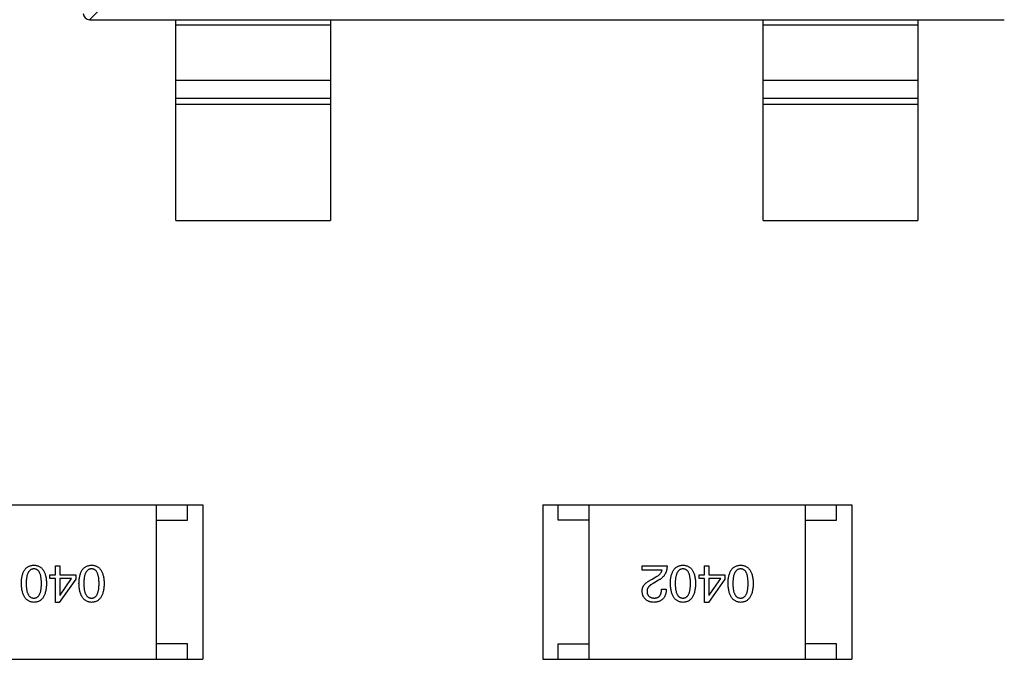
# Model space of a CAD drawing. Header units: millimetres. Extents: x 446.4 to 531.6, y 209.3 to 278.3.
# Tile 25 of 47: x 479.7 to 482.9, y 258.5 to 260.5. Entities that reach past the tile are written whole.
import ezdxf

# ---------------------------------------------------------------- set-up
doc = ezdxf.new("R2010")
doc.units = ezdxf.units.MM
doc.header["$LTSCALE"] = 30.734
doc.layers.get('0').update_dxf_attribs({"linetype": 'CONTINUOUS'})

msp = doc.modelspace()

# ---------------------------------------------------------------- linework, layer by layer
at = {"linetype": 'Continuous'}
for p, q in [((480.0085, 260.6403), (479.9171, 260.5489)), ((479.9174, 260.5489), (482.8774, 260.5489)), ((480.1974, 259.8989), (480.1974, 260.5489)), ((480.6974, 260.5311), (480.1974, 260.5311)), ((480.6974, 260.5489), (480.6974, 259.8989)), ((482.0974, 259.8989), (482.0974, 260.5489)), ((482.5974, 260.5311), (482.0974, 260.5311)), ((482.5974, 260.5489), (482.5974, 259.8989)), ((480.1974, 260.3529), (480.6974, 260.3529)), ((482.0974, 260.3529), (482.5974, 260.3529)), ((480.1974, 260.2949), (480.6974, 260.2949)), ((480.6974, 260.275), (480.1974, 260.275)), ((482.0974, 260.2949), (482.5974, 260.2949)), ((482.5974, 260.275), (482.0974, 260.275)), ((480.1974, 259.8989), (480.6974, 259.8989)), ((482.0974, 259.8989), (482.5974, 259.8989)), ((479.2842, 258.9799), (480.2842, 258.9799)), ((480.1342, 258.4799), (480.1342, 258.9799)), ((480.2342, 258.9299), (480.2342, 258.9799)), ((480.2842, 258.9799), (480.2842, 258.4799)), ((481.3842, 258.9799), (481.3842, 258.4799)), ((481.3842, 258.9799), (482.3842, 258.9799)), ((481.4342, 258.9299), (481.4342, 258.9799)), ((481.5342, 258.4799), (481.5342, 258.9799)), ((482.2342, 258.4799), (482.2342, 258.9799)), ((482.3342, 258.9299), (482.3342, 258.9799)), ((482.3842, 258.9799), (482.3842, 258.4799)), ((480.1342, 258.9299), (480.2342, 258.9299)), ((481.5342, 258.9299), (481.4342, 258.9299)), ((482.2342, 258.9299), (482.3342, 258.9299)), ((479.8073, 258.7534), (479.8073, 258.7823)), ((479.8073, 258.7823), (479.8217, 258.7823)), ((479.8217, 258.7823), (479.8217, 258.7534)), ((481.7057, 258.7685), (481.7057, 258.7823)), ((481.7057, 258.7823), (481.7864, 258.7823)), ((481.9073, 258.7534), (481.9073, 258.7823)), ((481.9073, 258.7823), (481.9217, 258.7823)), ((481.9217, 258.7823), (481.9217, 258.7534)), ((479.7896, 258.741), (479.7896, 258.7534)), ((479.7896, 258.7534), (479.8073, 258.7534)), ((479.8217, 258.7534), (479.8735, 258.7534)), ((479.8735, 258.7534), (479.8735, 258.739)), ((481.77, 258.7685), (481.7057, 258.7685)), ((481.7378, 258.739), (481.7503, 258.7462)), ((481.8896, 258.741), (481.8896, 258.7534)), ((481.8896, 258.7534), (481.9073, 258.7534)), ((481.9217, 258.7534), (481.9735, 258.7534)), ((481.9735, 258.7534), (481.9735, 258.739)), ((479.8073, 258.741), (479.7896, 258.741)), ((479.8073, 258.6642), (479.8073, 258.741)), ((479.8735, 258.739), (479.8198, 258.6642)), ((479.8217, 258.741), (479.8217, 258.6872)), ((479.8598, 258.741), (479.8217, 258.741)), ((479.8224, 258.6872), (479.8598, 258.741)), ((481.7588, 258.7357), (481.7431, 258.7265)), ((481.9073, 258.741), (481.8896, 258.741)), ((481.9073, 258.6642), (481.9073, 258.741)), ((481.9735, 258.739), (481.9198, 258.6642)), ((481.9217, 258.741), (481.9217, 258.6872)), ((481.9598, 258.741), (481.9217, 258.741)), ((481.9224, 258.6872), (481.9598, 258.741)), ((479.8217, 258.6872), (479.8224, 258.6872)), ((481.7686, 258.7069), (481.7837, 258.7069)), ((481.9217, 258.6872), (481.9224, 258.6872)), ((479.8198, 258.6642), (479.8073, 258.6642)), ((481.9198, 258.6642), (481.9073, 258.6642)), ((480.2342, 258.5299), (480.1342, 258.5299)), ((480.2342, 258.4799), (480.2342, 258.5299)), ((481.4342, 258.4799), (481.4342, 258.5299)), ((481.4342, 258.5299), (481.5342, 258.5299)), ((482.3342, 258.5299), (482.2342, 258.5299)), ((482.3342, 258.4799), (482.3342, 258.5299)), ((479.2842, 258.4799), (480.2842, 258.4799)), ((481.3842, 258.4799), (482.3842, 258.4799))]:
    msp.add_line(p, q, dxfattribs=at)
msp.add_arc((479.9174, 260.5689), 0.02, 180, 270, dxfattribs=at)
for points, knots in [([(479.697, 258.7252), (479.6971, 258.7276), (479.6972, 258.7322), (479.6978, 258.7388), (479.6987, 258.745), (479.6999, 258.7507), (479.7014, 258.756), (479.7032, 258.7608), (479.7053, 258.7652), (479.7077, 258.7692), (479.7104, 258.7727), (479.7134, 258.7757), (479.7167, 258.7783), (479.7203, 258.7804), (479.7242, 258.782), (479.7284, 258.7833), (479.733, 258.784), (479.7361, 258.7842), (479.7376, 258.7842)], [0, 0, 0, 0, 0.08769, 0.170218, 0.24749, 0.319818, 0.387758, 0.451391, 0.511445, 0.568185, 0.622681, 0.67526, 0.726746, 0.778428, 0.830764, 0.884397, 0.940866, 1, 1, 1, 1]), ([(479.7376, 258.7842), (479.7392, 258.7842), (479.7423, 258.784), (479.7468, 258.7833), (479.751, 258.782), (479.755, 258.7804), (479.7586, 258.7783), (479.7619, 258.7757), (479.7649, 258.7727), (479.7676, 258.7691), (479.77, 258.7652), (479.7721, 258.7608), (479.7739, 258.756), (479.7754, 258.7507), (479.7766, 258.745), (479.7774, 258.7388), (479.7781, 258.7322), (479.7782, 258.7276), (479.7783, 258.7252)], [0, 0, 0, 0, 0.059135, 0.115606, 0.169241, 0.221578, 0.273261, 0.324749, 0.377329, 0.431642, 0.488541, 0.548597, 0.612232, 0.680174, 0.752504, 0.829777, 0.912307, 1, 1, 1, 1]), ([(479.8835, 258.7252), (479.8836, 258.7276), (479.8838, 258.7322), (479.8844, 258.7388), (479.8852, 258.745), (479.8865, 258.7507), (479.888, 258.756), (479.8897, 258.7608), (479.8918, 258.7652), (479.8942, 258.7692), (479.8969, 258.7727), (479.8999, 258.7757), (479.9032, 258.7783), (479.9069, 258.7804), (479.9108, 258.782), (479.915, 258.7833), (479.9195, 258.784), (479.9226, 258.7842), (479.9242, 258.7842)], [0, 0, 0, 0, 0.08769, 0.170218, 0.24749, 0.319818, 0.387758, 0.451391, 0.511445, 0.568185, 0.622681, 0.67526, 0.726746, 0.778428, 0.830764, 0.884397, 0.940866, 1, 1, 1, 1]), ([(479.9242, 258.7842), (479.9258, 258.7842), (479.9289, 258.784), (479.9334, 258.7833), (479.9376, 258.782), (479.9415, 258.7804), (479.9451, 258.7783), (479.9484, 258.7757), (479.9514, 258.7727), (479.9541, 258.7691), (479.9565, 258.7652), (479.9586, 258.7608), (479.9604, 258.756), (479.9619, 258.7507), (479.9631, 258.745), (479.964, 258.7388), (479.9646, 258.7322), (479.9647, 258.7276), (479.9648, 258.7252)], [0, 0, 0, 0, 0.059135, 0.115606, 0.169241, 0.221578, 0.273261, 0.324749, 0.377329, 0.431642, 0.488541, 0.548597, 0.612232, 0.680174, 0.752504, 0.829777, 0.912307, 1, 1, 1, 1]), ([(481.7864, 258.7823), (481.7863, 258.781), (481.7862, 258.7784), (481.7858, 258.7746), (481.7852, 258.7709), (481.7844, 258.7673), (481.7834, 258.7639), (481.7822, 258.7607), (481.7808, 258.7575), (481.7792, 258.7546), (481.7774, 258.7517), (481.7753, 258.749), (481.7731, 258.7464), (481.7706, 258.744), (481.768, 258.7417), (481.7651, 258.7396), (481.7621, 258.7375), (481.7599, 258.7363), (481.7588, 258.7357)], [0, 0, 0, 0, 0.069512, 0.136307, 0.201431, 0.265186, 0.327322, 0.388242, 0.448098, 0.507757, 0.566952, 0.626243, 0.686026, 0.745963, 0.807549, 0.869906, 0.934172, 1, 1, 1, 1]), ([(481.797, 258.7252), (481.7971, 258.7276), (481.7972, 258.7322), (481.7978, 258.7388), (481.7987, 258.745), (481.7999, 258.7507), (481.8014, 258.756), (481.8032, 258.7608), (481.8053, 258.7652), (481.8077, 258.7692), (481.8104, 258.7727), (481.8134, 258.7757), (481.8167, 258.7783), (481.8203, 258.7804), (481.8242, 258.782), (481.8284, 258.7833), (481.833, 258.784), (481.8361, 258.7842), (481.8376, 258.7842)], [0, 0, 0, 0, 0.08769, 0.170218, 0.24749, 0.319818, 0.387758, 0.451391, 0.511445, 0.568185, 0.622681, 0.67526, 0.726746, 0.778428, 0.830764, 0.884397, 0.940866, 1, 1, 1, 1]), ([(481.8376, 258.7842), (481.8392, 258.7842), (481.8423, 258.784), (481.8468, 258.7833), (481.851, 258.782), (481.855, 258.7804), (481.8586, 258.7783), (481.8619, 258.7757), (481.8649, 258.7727), (481.8676, 258.7691), (481.87, 258.7652), (481.8721, 258.7608), (481.8739, 258.756), (481.8754, 258.7507), (481.8766, 258.745), (481.8774, 258.7388), (481.8781, 258.7322), (481.8782, 258.7276), (481.8783, 258.7252)], [0, 0, 0, 0, 0.059135, 0.115606, 0.169241, 0.221578, 0.273261, 0.324749, 0.377329, 0.431642, 0.488541, 0.548597, 0.612232, 0.680174, 0.752504, 0.829777, 0.912307, 1, 1, 1, 1]), ([(481.9835, 258.7252), (481.9836, 258.7276), (481.9838, 258.7322), (481.9844, 258.7388), (481.9852, 258.745), (481.9865, 258.7507), (481.988, 258.756), (481.9897, 258.7608), (481.9918, 258.7652), (481.9942, 258.7692), (481.9969, 258.7727), (481.9999, 258.7757), (482.0032, 258.7783), (482.0069, 258.7804), (482.0108, 258.782), (482.015, 258.7833), (482.0195, 258.784), (482.0226, 258.7842), (482.0242, 258.7842)], [0, 0, 0, 0, 0.08769, 0.170218, 0.24749, 0.319818, 0.387758, 0.451391, 0.511445, 0.568185, 0.622681, 0.67526, 0.726746, 0.778428, 0.830764, 0.884397, 0.940866, 1, 1, 1, 1]), ([(482.0242, 258.7842), (482.0258, 258.7842), (482.0289, 258.784), (482.0334, 258.7833), (482.0376, 258.782), (482.0415, 258.7804), (482.0451, 258.7783), (482.0484, 258.7757), (482.0514, 258.7727), (482.0541, 258.7691), (482.0565, 258.7652), (482.0586, 258.7608), (482.0604, 258.756), (482.0619, 258.7507), (482.0631, 258.745), (482.064, 258.7388), (482.0646, 258.7322), (482.0647, 258.7276), (482.0648, 258.7252)], [0, 0, 0, 0, 0.059135, 0.115606, 0.169241, 0.221578, 0.273261, 0.324749, 0.377329, 0.431642, 0.488541, 0.548597, 0.612232, 0.680174, 0.752504, 0.829777, 0.912307, 1, 1, 1, 1]), ([(479.7376, 258.7724), (479.7366, 258.7724), (479.7347, 258.7722), (479.7318, 258.7716), (479.7292, 258.7706), (479.7267, 258.7693), (479.7244, 258.7676), (479.7224, 258.7655), (479.7205, 258.7631), (479.7189, 258.7603), (479.7174, 258.7571), (479.7162, 258.7536), (479.7151, 258.7498), (479.7142, 258.7455), (479.7136, 258.741), (479.7131, 258.736), (479.7128, 258.7307), (479.7127, 258.7271), (479.7127, 258.7252)], [0, 0, 0, 0, 0.050879, 0.099377, 0.146973, 0.193618, 0.240619, 0.289461, 0.34047, 0.395283, 0.453059, 0.515633, 0.582666, 0.655287, 0.732971, 0.815933, 0.905166, 1, 1, 1, 1]), ([(479.7619, 258.7252), (479.7619, 258.7271), (479.7619, 258.7308), (479.7616, 258.7362), (479.7611, 258.7412), (479.7605, 258.7458), (479.7596, 258.75), (479.7586, 258.7539), (479.7574, 258.7574), (479.7559, 258.7606), (479.7543, 258.7634), (479.7525, 258.7658), (479.7505, 258.7679), (479.7483, 258.7695), (479.7459, 258.7709), (479.7433, 258.7718), (479.7405, 258.7723), (479.7386, 258.7724), (479.7376, 258.7724)], [0, 0, 0, 0, 0.096457, 0.187288, 0.27178, 0.350132, 0.423455, 0.491343, 0.554037, 0.612253, 0.666313, 0.717038, 0.764921, 0.811214, 0.856775, 0.902988, 0.950234, 1, 1, 1, 1]), ([(479.9242, 258.7724), (479.9232, 258.7724), (479.9212, 258.7722), (479.9183, 258.7716), (479.9157, 258.7706), (479.9132, 258.7693), (479.911, 258.7676), (479.9089, 258.7655), (479.9071, 258.7631), (479.9054, 258.7603), (479.9039, 258.7571), (479.9027, 258.7536), (479.9016, 258.7498), (479.9007, 258.7455), (479.9001, 258.741), (479.8996, 258.736), (479.8993, 258.7307), (479.8993, 258.7271), (479.8993, 258.7252)], [0, 0, 0, 0, 0.050879, 0.099377, 0.146973, 0.193618, 0.240619, 0.289461, 0.34047, 0.395283, 0.453059, 0.515633, 0.582666, 0.655287, 0.732971, 0.815933, 0.905166, 1, 1, 1, 1]), ([(479.9484, 258.7252), (479.9484, 258.7271), (479.9484, 258.7308), (479.9481, 258.7362), (479.9476, 258.7412), (479.947, 258.7458), (479.9461, 258.75), (479.9451, 258.7539), (479.9439, 258.7574), (479.9424, 258.7606), (479.9408, 258.7634), (479.939, 258.7658), (479.937, 258.7679), (479.9348, 258.7695), (479.9324, 258.7709), (479.9299, 258.7718), (479.9271, 258.7723), (479.9252, 258.7724), (479.9242, 258.7724)], [0, 0, 0, 0, 0.096457, 0.187288, 0.27178, 0.350132, 0.423455, 0.491343, 0.554037, 0.612253, 0.666313, 0.717038, 0.764921, 0.811214, 0.856775, 0.902988, 0.950234, 1, 1, 1, 1]), ([(481.7503, 258.7462), (481.7517, 258.747), (481.7544, 258.7486), (481.7581, 258.7512), (481.7613, 258.7538), (481.764, 258.7566), (481.7663, 258.7594), (481.768, 258.7624), (481.7693, 258.7654), (481.7698, 258.7675), (481.77, 258.7685)], [0, 0, 0, 0, 0.158292, 0.304606, 0.440272, 0.565336, 0.681745, 0.791834, 0.896966, 1, 1, 1, 1]), ([(481.8376, 258.7724), (481.8366, 258.7724), (481.8347, 258.7722), (481.8318, 258.7716), (481.8292, 258.7706), (481.8267, 258.7693), (481.8244, 258.7676), (481.8224, 258.7655), (481.8205, 258.7631), (481.8189, 258.7603), (481.8174, 258.7571), (481.8162, 258.7536), (481.8151, 258.7498), (481.8142, 258.7455), (481.8136, 258.741), (481.8131, 258.736), (481.8128, 258.7307), (481.8127, 258.7271), (481.8127, 258.7252)], [0, 0, 0, 0, 0.050879, 0.099377, 0.146973, 0.193618, 0.240619, 0.289461, 0.34047, 0.395283, 0.453059, 0.515633, 0.582666, 0.655287, 0.732971, 0.815933, 0.905166, 1, 1, 1, 1]), ([(481.8619, 258.7252), (481.8619, 258.7271), (481.8619, 258.7308), (481.8616, 258.7362), (481.8611, 258.7412), (481.8605, 258.7458), (481.8596, 258.75), (481.8586, 258.7539), (481.8574, 258.7574), (481.8559, 258.7606), (481.8543, 258.7634), (481.8525, 258.7658), (481.8505, 258.7679), (481.8483, 258.7695), (481.8459, 258.7709), (481.8433, 258.7718), (481.8405, 258.7723), (481.8386, 258.7724), (481.8376, 258.7724)], [0, 0, 0, 0, 0.096457, 0.187288, 0.27178, 0.350132, 0.423455, 0.491343, 0.554037, 0.612253, 0.666313, 0.717038, 0.764921, 0.811214, 0.856775, 0.902988, 0.950234, 1, 1, 1, 1]), ([(482.0242, 258.7724), (482.0232, 258.7724), (482.0212, 258.7722), (482.0183, 258.7716), (482.0157, 258.7706), (482.0132, 258.7693), (482.011, 258.7676), (482.0089, 258.7655), (482.0071, 258.7631), (482.0054, 258.7603), (482.0039, 258.7571), (482.0027, 258.7536), (482.0016, 258.7498), (482.0007, 258.7455), (482.0001, 258.741), (481.9996, 258.736), (481.9993, 258.7307), (481.9993, 258.7271), (481.9993, 258.7252)], [0, 0, 0, 0, 0.050879, 0.099377, 0.146973, 0.193618, 0.240619, 0.289461, 0.34047, 0.395283, 0.453059, 0.515633, 0.582666, 0.655287, 0.732971, 0.815933, 0.905166, 1, 1, 1, 1]), ([(482.0484, 258.7252), (482.0484, 258.7271), (482.0484, 258.7308), (482.0481, 258.7362), (482.0476, 258.7412), (482.047, 258.7458), (482.0461, 258.75), (482.0451, 258.7539), (482.0439, 258.7574), (482.0424, 258.7606), (482.0408, 258.7634), (482.039, 258.7658), (482.037, 258.7679), (482.0348, 258.7695), (482.0324, 258.7709), (482.0298, 258.7718), (482.0271, 258.7723), (482.0252, 258.7724), (482.0242, 258.7724)], [0, 0, 0, 0, 0.096457, 0.187288, 0.27178, 0.350132, 0.423455, 0.491343, 0.554037, 0.612253, 0.666313, 0.717038, 0.764921, 0.811214, 0.856775, 0.902988, 0.950234, 1, 1, 1, 1]), ([(479.7376, 258.6642), (479.7361, 258.6643), (479.733, 258.6645), (479.7286, 258.6654), (479.7244, 258.6667), (479.7206, 258.6685), (479.717, 258.6707), (479.7137, 258.6734), (479.7107, 258.6765), (479.708, 258.6802), (479.7056, 258.6842), (479.7035, 258.6887), (479.7017, 258.6937), (479.7002, 258.6991), (479.699, 258.705), (479.698, 258.7113), (479.6973, 258.7181), (479.6971, 258.7228), (479.697, 258.7252)], [0, 0, 0, 0, 0.057415, 0.112361, 0.16496, 0.216437, 0.267441, 0.318839, 0.371478, 0.426325, 0.483626, 0.544235, 0.608673, 0.677374, 0.750405, 0.828394, 0.911525, 1, 1, 1, 1]), ([(479.7127, 258.7252), (479.7127, 258.7233), (479.7128, 258.7196), (479.7131, 258.7143), (479.7136, 258.7093), (479.7142, 258.7047), (479.7151, 258.7004), (479.7161, 258.6965), (479.7174, 258.693), (479.7189, 258.6898), (479.7205, 258.6871), (479.7224, 258.6846), (479.7245, 258.6826), (479.7267, 258.6809), (479.7292, 258.6796), (479.7318, 258.6787), (479.7347, 258.6781), (479.7366, 258.6781), (479.7376, 258.678)], [0, 0, 0, 0, 0.095719, 0.185854, 0.269738, 0.347952, 0.420315, 0.487894, 0.550245, 0.608186, 0.662454, 0.713283, 0.761375, 0.808209, 0.854301, 0.901312, 0.949396, 1, 1, 1, 1]), ([(479.7376, 258.678), (479.7386, 258.6781), (479.7405, 258.6781), (479.7433, 258.6787), (479.7459, 258.6796), (479.7483, 258.6809), (479.7505, 258.6826), (479.7525, 258.6846), (479.7543, 258.6871), (479.7559, 258.6899), (479.7574, 258.693), (479.7586, 258.6965), (479.7596, 258.7004), (479.7605, 258.7047), (479.7611, 258.7093), (479.7616, 258.7143), (479.7619, 258.7196), (479.7619, 258.7233), (479.7619, 258.7252)], [0, 0, 0, 0, 0.049764, 0.097007, 0.143217, 0.188577, 0.235116, 0.282997, 0.333719, 0.387776, 0.445989, 0.508679, 0.576563, 0.649481, 0.728235, 0.812722, 0.903548, 1, 1, 1, 1]), ([(479.7783, 258.7252), (479.7782, 258.7228), (479.7781, 258.7181), (479.7774, 258.7112), (479.7766, 258.7048), (479.7754, 258.6989), (479.7739, 258.6934), (479.7721, 258.6884), (479.77, 258.6839), (479.7676, 258.6798), (479.7649, 258.6762), (479.7619, 258.6731), (479.7586, 258.6704), (479.755, 258.6682), (479.7511, 258.6665), (479.7469, 258.6652), (479.7423, 258.6645), (479.7392, 258.6643), (479.7376, 258.6642)], [0, 0, 0, 0, 0.088823, 0.172287, 0.250296, 0.323438, 0.392244, 0.456221, 0.516635, 0.573871, 0.628, 0.680335, 0.731489, 0.782557, 0.834044, 0.886738, 0.942089, 1, 1, 1, 1]), ([(479.9242, 258.6642), (479.9226, 258.6643), (479.9195, 258.6645), (479.9151, 258.6654), (479.911, 258.6667), (479.9071, 258.6685), (479.9035, 258.6707), (479.9002, 258.6734), (479.8973, 258.6765), (479.8946, 258.6802), (479.8921, 258.6842), (479.89, 258.6887), (479.8882, 258.6937), (479.8867, 258.6991), (479.8855, 258.705), (479.8845, 258.7113), (479.8838, 258.7181), (479.8836, 258.7228), (479.8835, 258.7252)], [0, 0, 0, 0, 0.057415, 0.112361, 0.16496, 0.216437, 0.267441, 0.318839, 0.371478, 0.426325, 0.483626, 0.544235, 0.608673, 0.677374, 0.750405, 0.828394, 0.911525, 1, 1, 1, 1]), ([(479.8993, 258.7252), (479.8993, 258.7233), (479.8993, 258.7196), (479.8996, 258.7143), (479.9001, 258.7093), (479.9007, 258.7047), (479.9016, 258.7004), (479.9027, 258.6965), (479.9039, 258.693), (479.9054, 258.6898), (479.9071, 258.6871), (479.9089, 258.6846), (479.911, 258.6826), (479.9132, 258.6809), (479.9157, 258.6796), (479.9183, 258.6787), (479.9212, 258.6781), (479.9232, 258.6781), (479.9242, 258.678)], [0, 0, 0, 0, 0.095719, 0.185854, 0.269738, 0.347952, 0.420315, 0.487894, 0.550245, 0.608186, 0.662454, 0.713283, 0.761375, 0.808209, 0.854301, 0.901312, 0.949396, 1, 1, 1, 1]), ([(479.9242, 258.678), (479.9252, 258.6781), (479.9271, 258.6781), (479.9299, 258.6787), (479.9324, 258.6796), (479.9348, 258.6809), (479.937, 258.6826), (479.9391, 258.6846), (479.9408, 258.6871), (479.9424, 258.6899), (479.9439, 258.693), (479.9451, 258.6965), (479.9461, 258.7004), (479.947, 258.7047), (479.9476, 258.7093), (479.9481, 258.7143), (479.9484, 258.7196), (479.9484, 258.7233), (479.9484, 258.7252)], [0, 0, 0, 0, 0.049764, 0.097007, 0.143217, 0.188577, 0.235116, 0.282997, 0.333719, 0.387776, 0.445989, 0.508679, 0.576563, 0.649481, 0.728235, 0.812722, 0.903548, 1, 1, 1, 1]), ([(479.9648, 258.7252), (479.9647, 258.7228), (479.9646, 258.7181), (479.964, 258.7112), (479.9631, 258.7048), (479.9619, 258.6989), (479.9604, 258.6934), (479.9586, 258.6884), (479.9565, 258.6839), (479.9541, 258.6798), (479.9514, 258.6762), (479.9484, 258.6731), (479.9451, 258.6704), (479.9415, 258.6682), (479.9376, 258.6665), (479.9334, 258.6652), (479.9289, 258.6645), (479.9258, 258.6643), (479.9242, 258.6642)], [0, 0, 0, 0, 0.088823, 0.172287, 0.250296, 0.323438, 0.392244, 0.456221, 0.516635, 0.573871, 0.628, 0.680335, 0.731489, 0.782557, 0.834044, 0.886738, 0.942089, 1, 1, 1, 1]), ([(481.7057, 258.6997), (481.7057, 258.7006), (481.7056, 258.7026), (481.7059, 258.7056), (481.7064, 258.7084), (481.7072, 258.7112), (481.7082, 258.7139), (481.7096, 258.7166), (481.7112, 258.7192), (481.7131, 258.7217), (481.7152, 258.7241), (481.7176, 258.7265), (481.7203, 258.7287), (481.7233, 258.7309), (481.7265, 258.7331), (481.7301, 258.7351), (481.7338, 258.7371), (481.7365, 258.7384), (481.7378, 258.739)], [0, 0, 0, 0, 0.055083, 0.109453, 0.162685, 0.21614, 0.26961, 0.324284, 0.380202, 0.437433, 0.497084, 0.559152, 0.624288, 0.692446, 0.763862, 0.838743, 0.917269, 1, 1, 1, 1]), ([(481.7431, 258.7265), (481.7421, 258.7261), (481.7403, 258.7251), (481.7377, 258.7236), (481.7354, 258.722), (481.7331, 258.7204), (481.7311, 258.7188), (481.7293, 258.7172), (481.7276, 258.7155), (481.7262, 258.7138), (481.7249, 258.7121), (481.7238, 258.7103), (481.723, 258.7085), (481.7222, 258.7066), (481.7218, 258.7048), (481.7215, 258.7029), (481.7213, 258.7009), (481.7214, 258.6996), (481.7214, 258.699)], [0, 0, 0, 0, 0.084365, 0.165386, 0.24176, 0.314729, 0.38433, 0.449952, 0.513164, 0.5734, 0.630824, 0.68644, 0.740136, 0.792605, 0.844515, 0.896112, 0.947763, 1, 1, 1, 1]), ([(481.8376, 258.6642), (481.8361, 258.6643), (481.833, 258.6645), (481.8286, 258.6654), (481.8244, 258.6667), (481.8206, 258.6685), (481.817, 258.6707), (481.8137, 258.6734), (481.8107, 258.6765), (481.808, 258.6802), (481.8056, 258.6842), (481.8035, 258.6887), (481.8017, 258.6937), (481.8002, 258.6991), (481.799, 258.705), (481.798, 258.7113), (481.7973, 258.7181), (481.7971, 258.7228), (481.797, 258.7252)], [0, 0, 0, 0, 0.057415, 0.112361, 0.16496, 0.216437, 0.267441, 0.318839, 0.371478, 0.426325, 0.483626, 0.544235, 0.608673, 0.677374, 0.750405, 0.828394, 0.911525, 1, 1, 1, 1]), ([(481.8127, 258.7252), (481.8127, 258.7233), (481.8128, 258.7196), (481.8131, 258.7143), (481.8136, 258.7093), (481.8142, 258.7047), (481.8151, 258.7004), (481.8161, 258.6965), (481.8174, 258.693), (481.8189, 258.6898), (481.8205, 258.6871), (481.8224, 258.6846), (481.8245, 258.6826), (481.8267, 258.6809), (481.8292, 258.6796), (481.8318, 258.6787), (481.8347, 258.6781), (481.8366, 258.6781), (481.8376, 258.678)], [0, 0, 0, 0, 0.095719, 0.185854, 0.269738, 0.347952, 0.420315, 0.487894, 0.550245, 0.608186, 0.662454, 0.713283, 0.761375, 0.808209, 0.854301, 0.901312, 0.949396, 1, 1, 1, 1]), ([(481.8376, 258.678), (481.8386, 258.6781), (481.8405, 258.6781), (481.8433, 258.6787), (481.8459, 258.6796), (481.8483, 258.6809), (481.8505, 258.6826), (481.8525, 258.6846), (481.8543, 258.6871), (481.8559, 258.6899), (481.8574, 258.693), (481.8586, 258.6965), (481.8596, 258.7004), (481.8605, 258.7047), (481.8611, 258.7093), (481.8616, 258.7143), (481.8619, 258.7196), (481.8619, 258.7233), (481.8619, 258.7252)], [0, 0, 0, 0, 0.049764, 0.097007, 0.143217, 0.188577, 0.235116, 0.282997, 0.333719, 0.387776, 0.445989, 0.508679, 0.576563, 0.649481, 0.728235, 0.812722, 0.903548, 1, 1, 1, 1]), ([(481.8783, 258.7252), (481.8782, 258.7228), (481.8781, 258.7181), (481.8774, 258.7112), (481.8766, 258.7048), (481.8754, 258.6989), (481.8739, 258.6934), (481.8721, 258.6884), (481.87, 258.6839), (481.8676, 258.6798), (481.8649, 258.6762), (481.8619, 258.6731), (481.8586, 258.6704), (481.855, 258.6682), (481.851, 258.6665), (481.8469, 258.6652), (481.8423, 258.6645), (481.8392, 258.6643), (481.8376, 258.6642)], [0, 0, 0, 0, 0.088823, 0.172287, 0.250296, 0.323438, 0.392244, 0.456221, 0.516635, 0.573871, 0.628, 0.680335, 0.731489, 0.782557, 0.834044, 0.886738, 0.942089, 1, 1, 1, 1]), ([(482.0242, 258.6642), (482.0226, 258.6643), (482.0195, 258.6645), (482.0151, 258.6654), (482.011, 258.6667), (482.0071, 258.6685), (482.0035, 258.6707), (482.0002, 258.6734), (481.9973, 258.6765), (481.9946, 258.6802), (481.9921, 258.6842), (481.99, 258.6887), (481.9882, 258.6937), (481.9867, 258.6991), (481.9855, 258.705), (481.9845, 258.7113), (481.9838, 258.7181), (481.9836, 258.7228), (481.9835, 258.7252)], [0, 0, 0, 0, 0.057415, 0.112361, 0.16496, 0.216437, 0.267441, 0.318839, 0.371478, 0.426325, 0.483626, 0.544235, 0.608673, 0.677374, 0.750405, 0.828394, 0.911525, 1, 1, 1, 1]), ([(481.9993, 258.7252), (481.9993, 258.7233), (481.9993, 258.7196), (481.9996, 258.7143), (482.0001, 258.7093), (482.0007, 258.7047), (482.0016, 258.7004), (482.0027, 258.6965), (482.0039, 258.693), (482.0054, 258.6898), (482.0071, 258.6871), (482.0089, 258.6846), (482.011, 258.6826), (482.0132, 258.6809), (482.0157, 258.6796), (482.0183, 258.6787), (482.0212, 258.6781), (482.0232, 258.6781), (482.0242, 258.678)], [0, 0, 0, 0, 0.095719, 0.185854, 0.269738, 0.347952, 0.420315, 0.487894, 0.550245, 0.608186, 0.662454, 0.713283, 0.761375, 0.808209, 0.854301, 0.901312, 0.949396, 1, 1, 1, 1]), ([(482.0242, 258.678), (482.0252, 258.6781), (482.0271, 258.6781), (482.0299, 258.6787), (482.0324, 258.6796), (482.0348, 258.6809), (482.037, 258.6826), (482.039, 258.6846), (482.0408, 258.6871), (482.0424, 258.6899), (482.0439, 258.693), (482.0451, 258.6965), (482.0461, 258.7004), (482.047, 258.7047), (482.0476, 258.7093), (482.0481, 258.7143), (482.0484, 258.7196), (482.0484, 258.7233), (482.0484, 258.7252)], [0, 0, 0, 0, 0.049764, 0.097007, 0.143217, 0.188577, 0.235116, 0.282997, 0.333719, 0.387776, 0.445989, 0.508679, 0.576563, 0.649481, 0.728235, 0.812722, 0.903548, 1, 1, 1, 1]), ([(482.0648, 258.7252), (482.0647, 258.7228), (482.0646, 258.7181), (482.064, 258.7112), (482.0631, 258.7048), (482.0619, 258.6989), (482.0604, 258.6934), (482.0586, 258.6884), (482.0565, 258.6839), (482.0541, 258.6798), (482.0514, 258.6762), (482.0484, 258.6731), (482.0451, 258.6704), (482.0415, 258.6682), (482.0376, 258.6665), (482.0334, 258.6652), (482.0289, 258.6645), (482.0258, 258.6643), (482.0242, 258.6642)], [0, 0, 0, 0, 0.088823, 0.172287, 0.250296, 0.323438, 0.392244, 0.456221, 0.516635, 0.573871, 0.628, 0.680335, 0.731489, 0.782557, 0.834044, 0.886738, 0.942089, 1, 1, 1, 1]), ([(481.7431, 258.6642), (481.7416, 258.6643), (481.7389, 258.6645), (481.7348, 258.6651), (481.731, 258.666), (481.7275, 258.6671), (481.7242, 258.6685), (481.7212, 258.6701), (481.7185, 258.6719), (481.716, 258.674), (481.7138, 258.6764), (481.7118, 258.679), (481.7101, 258.6818), (481.7087, 258.6849), (481.7075, 258.6882), (481.7067, 258.6918), (481.706, 258.6957), (481.7058, 258.6983), (481.7057, 258.6997)], [0, 0, 0, 0, 0.074847, 0.14558, 0.212628, 0.276599, 0.337792, 0.396608, 0.453638, 0.509854, 0.565589, 0.621545, 0.678777, 0.737222, 0.798388, 0.862259, 0.929312, 1, 1, 1, 1]), ([(481.7214, 258.699), (481.7215, 258.6982), (481.7216, 258.6966), (481.722, 258.6943), (481.7226, 258.6921), (481.7234, 258.6901), (481.7243, 258.6882), (481.7253, 258.6865), (481.7266, 258.685), (481.728, 258.6835), (481.7296, 258.6823), (481.7313, 258.6812), (481.7332, 258.6803), (481.7352, 258.6795), (481.7375, 258.6789), (481.7398, 258.6784), (481.7424, 258.6782), (481.7441, 258.6781), (481.745, 258.678)], [0, 0, 0, 0, 0.069456, 0.136175, 0.198596, 0.258993, 0.316838, 0.37342, 0.428889, 0.48454, 0.540119, 0.597644, 0.65702, 0.718534, 0.783117, 0.851564, 0.923888, 1, 1, 1, 1]), ([(481.7837, 258.7069), (481.7837, 258.7052), (481.7836, 258.7019), (481.783, 258.6972), (481.7822, 258.6928), (481.781, 258.6888), (481.7796, 258.685), (481.7778, 258.6815), (481.7757, 258.6784), (481.7733, 258.6755), (481.7706, 258.673), (481.7675, 258.6708), (481.7642, 258.6689), (481.7606, 258.6673), (481.7566, 258.666), (481.7524, 258.6651), (481.7478, 258.6645), (481.7447, 258.6643), (481.7431, 258.6642)], [0, 0, 0, 0, 0.074935, 0.145873, 0.212498, 0.27598, 0.33603, 0.394042, 0.450372, 0.505546, 0.560812, 0.616481, 0.673265, 0.732328, 0.7938, 0.858943, 0.92718, 1, 1, 1, 1]), ([(481.745, 258.678), (481.746, 258.678), (481.7478, 258.6781), (481.7504, 258.6784), (481.7528, 258.679), (481.7551, 258.6798), (481.7572, 258.6808), (481.7592, 258.682), (481.7609, 258.6835), (481.7625, 258.6852), (481.7639, 258.6871), (481.7651, 258.6893), (481.7661, 258.6917), (481.767, 258.6943), (481.7677, 258.6971), (481.7682, 258.7002), (481.7685, 258.7034), (481.7686, 258.7057), (481.7686, 258.7069)], [0, 0, 0, 0, 0.065945, 0.127767, 0.186553, 0.242898, 0.297728, 0.351599, 0.404854, 0.459191, 0.515338, 0.573322, 0.634405, 0.698538, 0.767039, 0.84022, 0.917406, 1, 1, 1, 1])]:
    msp.add_open_spline(points, degree=3, knots=knots, dxfattribs=at)

doc.saveas('drawing.dxf')
